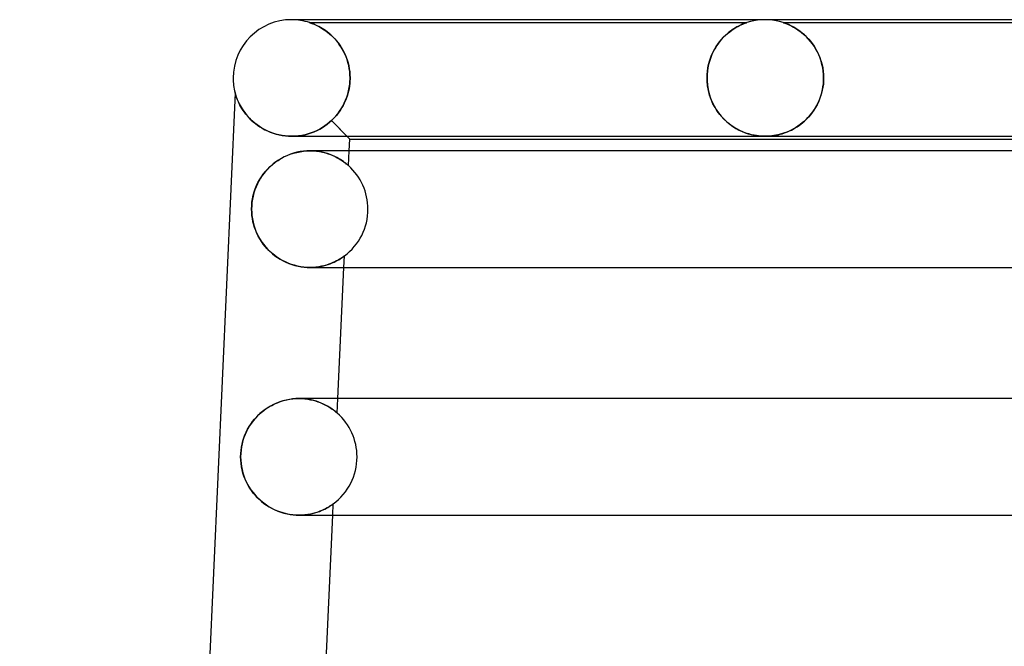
# Model space of a CAD drawing. Header units: millimetres. Extents: x -232 to 232, y -2 to 170.
# Tile 6 of 33: x -190 to -156, y 149 to 170. Entities that reach past the tile are written whole.
import ezdxf

# ---------------------------------------------------------------- set-up
doc = ezdxf.new("R2010")
doc.units = ezdxf.units.MM
doc.layers.add('HIDDEN', color=7, linetype='Continuous')
doc.layers.add('THICK', color=7, linetype='Continuous')

msp = doc.modelspace()

# ---------------------------------------------------------------- linework, layer by layer
at = {"layer": 'HIDDEN'}
for p, q in [((-164.629, 169.964), (-164.753, 169.936)), ((-164.503, 169.984), (-164.629, 169.964)), ((-164.377, 169.996), (-164.503, 169.984)), ((-164.25, 170), (-164.377, 169.996)), ((-164.123, 169.996), (-164.25, 170)), ((-163.997, 169.984), (-164.123, 169.996)), ((-163.871, 169.964), (-163.997, 169.984)), ((-163.747, 169.936), (-163.871, 169.964)), ((-179.871, 169.899), (-179.876, 169.9)), ((-179.876, 169.9), (-179.87, 169.898)), ((-179.876, 169.9), (-164.874, 169.9)), ((-179.859, 169.894), (-179.871, 169.899)), ((-179.87, 169.898), (-179.855, 169.893)), ((-179.839, 169.888), (-179.859, 169.894)), ((-179.855, 169.893), (-179.832, 169.885)), ((-179.814, 169.879), (-179.839, 169.888)), ((-179.832, 169.885), (-179.801, 169.874)), ((-179.784, 169.867), (-179.814, 169.879)), ((-179.801, 169.874), (-179.764, 169.86)), ((-179.748, 169.853), (-179.784, 169.867)), ((-179.764, 169.86), (-179.723, 169.843)), ((-179.707, 169.836), (-179.748, 169.853)), ((-179.723, 169.843), (-179.679, 169.824)), ((-179.662, 169.816), (-179.707, 169.836)), ((-179.679, 169.824), (-179.634, 169.803)), ((-179.613, 169.793), (-179.662, 169.816)), ((-179.634, 169.803), (-179.587, 169.78)), ((-179.561, 169.766), (-179.613, 169.793)), ((-179.587, 169.78), (-179.537, 169.754)), ((-179.506, 169.736), (-179.561, 169.766)), ((-179.537, 169.754), (-179.484, 169.724)), ((-179.448, 169.702), (-179.506, 169.736)), ((-179.484, 169.724), (-179.429, 169.69)), ((-179.39, 169.665), (-179.448, 169.702)), ((-179.429, 169.69), (-179.372, 169.653)), ((-179.329, 169.624), (-179.39, 169.665)), ((-179.372, 169.653), (-179.313, 169.612)), ((-179.269, 169.579), (-179.329, 169.624)), ((-165.46, 169.589), (-165.388, 169.643)), ((-165.373, 169.653), (-165.431, 169.612)), ((-165.388, 169.643), (-165.316, 169.69)), ((-165.317, 169.69), (-165.373, 169.653)), ((-165.263, 169.723), (-165.317, 169.69)), ((-165.316, 169.69), (-165.248, 169.732)), ((-165.212, 169.753), (-165.263, 169.723)), ((-165.248, 169.732), (-165.181, 169.769)), ((-165.163, 169.779), (-165.212, 169.753)), ((-165.181, 169.769), (-165.12, 169.8)), ((-165.117, 169.802), (-165.163, 169.779)), ((-165.12, 169.8), (-165.063, 169.827)), ((-165.073, 169.822), (-165.117, 169.802)), ((-165.031, 169.841), (-165.073, 169.822)), ((-165.063, 169.827), (-165.012, 169.849)), ((-164.993, 169.856), (-165.031, 169.841)), ((-165.012, 169.849), (-164.968, 169.866)), ((-164.959, 169.87), (-164.993, 169.856)), ((-164.968, 169.866), (-164.933, 169.88)), ((-164.93, 169.881), (-164.959, 169.87)), ((-164.933, 169.88), (-164.906, 169.889)), ((-164.907, 169.889), (-164.93, 169.881)), ((-164.889, 169.895), (-164.907, 169.889)), ((-164.906, 169.889), (-164.888, 169.895)), ((-164.878, 169.899), (-164.889, 169.895)), ((-164.888, 169.895), (-164.878, 169.899)), ((-164.874, 169.9), (-164.878, 169.899)), ((-164.878, 169.899), (-164.874, 169.9)), ((-164.753, 169.936), (-164.874, 169.9)), ((-163.626, 169.9), (-163.747, 169.936)), ((-163.622, 169.899), (-163.626, 169.9)), ((-163.626, 169.9), (-163.622, 169.899)), ((-163.626, 169.9), (-146.624, 169.9)), ((-163.613, 169.896), (-163.622, 169.899)), ((-163.622, 169.899), (-163.61, 169.895)), ((-163.597, 169.89), (-163.613, 169.896)), ((-163.61, 169.895), (-163.591, 169.888)), ((-163.572, 169.882), (-163.597, 169.89)), ((-163.591, 169.888), (-163.566, 169.879)), ((-163.539, 169.869), (-163.572, 169.882)), ((-163.566, 169.879), (-163.535, 169.868)), ((-163.496, 169.853), (-163.539, 169.869)), ((-163.535, 169.868), (-163.499, 169.854)), ((-163.499, 169.854), (-163.46, 169.837)), ((-163.446, 169.832), (-163.496, 169.853)), ((-163.46, 169.837), (-163.417, 169.819)), ((-163.39, 169.806), (-163.446, 169.832)), ((-163.417, 169.819), (-163.372, 169.798)), ((-163.328, 169.775), (-163.39, 169.806)), ((-163.372, 169.798), (-163.326, 169.774)), ((-163.262, 169.74), (-163.328, 169.775)), ((-163.326, 169.774), (-163.276, 169.748)), ((-163.276, 169.748), (-163.223, 169.718)), ((-163.192, 169.699), (-163.262, 169.74)), ((-163.223, 169.718), (-163.168, 169.684)), ((-163.12, 169.652), (-163.192, 169.699)), ((-163.168, 169.684), (-163.111, 169.646)), ((-163.046, 169.6), (-163.12, 169.652)), ((-163.111, 169.646), (-163.052, 169.604)), ((-179.313, 169.612), (-179.253, 169.566)), ((-179.208, 169.53), (-179.269, 169.579)), ((-179.253, 169.566), (-179.192, 169.516)), ((-179.147, 169.477), (-179.208, 169.53)), ((-179.192, 169.516), (-179.131, 169.462)), ((-179.087, 169.42), (-179.147, 169.477)), ((-179.131, 169.462), (-179.071, 169.404)), ((-179.028, 169.359), (-179.087, 169.42)), ((-179.071, 169.404), (-179.012, 169.342)), ((-178.97, 169.294), (-179.028, 169.359)), ((-179.012, 169.342), (-178.954, 169.276)), ((-178.913, 169.225), (-178.97, 169.294)), ((-165.808, 169.246), (-165.743, 169.324)), ((-165.73, 169.339), (-165.789, 169.27)), ((-165.743, 169.324), (-165.675, 169.398)), ((-165.67, 169.403), (-165.73, 169.339)), ((-165.675, 169.398), (-165.605, 169.467)), ((-165.61, 169.462), (-165.67, 169.403)), ((-165.55, 169.517), (-165.61, 169.462)), ((-165.605, 169.467), (-165.533, 169.531)), ((-165.49, 169.567), (-165.55, 169.517)), ((-165.533, 169.531), (-165.46, 169.589)), ((-165.431, 169.612), (-165.49, 169.567)), ((-163.052, 169.604), (-162.993, 169.558)), ((-162.971, 169.541), (-163.046, 169.6)), ((-162.993, 169.558), (-162.932, 169.508)), ((-162.897, 169.478), (-162.971, 169.541)), ((-162.932, 169.508), (-162.871, 169.453)), ((-162.825, 169.409), (-162.897, 169.478)), ((-162.871, 169.453), (-162.809, 169.393)), ((-162.755, 169.335), (-162.825, 169.409)), ((-162.809, 169.393), (-162.749, 169.329)), ((-162.688, 169.257), (-162.755, 169.335)), ((-162.749, 169.329), (-162.691, 169.261)), ((-178.954, 169.276), (-178.899, 169.207)), ((-178.858, 169.152), (-178.913, 169.225)), ((-178.899, 169.207), (-178.845, 169.134)), ((-178.806, 169.074), (-178.858, 169.152)), ((-178.845, 169.134), (-178.794, 169.057)), ((-178.756, 168.993), (-178.806, 169.074)), ((-178.794, 169.057), (-178.746, 168.976)), ((-178.71, 168.908), (-178.756, 168.993)), ((-178.746, 168.976), (-178.701, 168.892)), ((-166, 168.952), (-166.046, 168.862)), ((-166.034, 168.886), (-165.983, 168.983)), ((-165.951, 169.038), (-166, 168.952)), ((-165.983, 168.983), (-165.929, 169.075)), ((-165.899, 169.12), (-165.951, 169.038)), ((-165.929, 169.075), (-165.87, 169.163)), ((-165.845, 169.197), (-165.899, 169.12)), ((-165.87, 169.163), (-165.808, 169.246)), ((-165.789, 169.27), (-165.845, 169.197)), ((-162.691, 169.261), (-162.634, 169.188)), ((-162.623, 169.174), (-162.688, 169.257)), ((-162.634, 169.188), (-162.579, 169.111)), ((-162.562, 169.086), (-162.623, 169.174)), ((-162.579, 169.111), (-162.527, 169.03)), ((-162.505, 168.993), (-162.562, 169.086)), ((-162.527, 169.03), (-162.478, 168.944)), ((-162.453, 168.896), (-162.505, 168.993)), ((-162.478, 168.944), (-162.432, 168.855)), ((-178.667, 168.819), (-178.71, 168.908)), ((-178.701, 168.892), (-178.66, 168.804)), ((-178.627, 168.726), (-178.667, 168.819)), ((-178.66, 168.804), (-178.622, 168.712)), ((-178.592, 168.63), (-178.627, 168.726)), ((-178.622, 168.712), (-178.588, 168.618)), ((-178.562, 168.531), (-178.592, 168.63)), ((-178.588, 168.618), (-178.559, 168.521)), ((-166.125, 168.667), (-166.158, 168.564)), ((-166.156, 168.573), (-166.12, 168.681)), ((-166.087, 168.767), (-166.125, 168.667)), ((-166.12, 168.681), (-166.08, 168.785)), ((-166.046, 168.862), (-166.087, 168.767)), ((-166.08, 168.785), (-166.034, 168.886)), ((-162.405, 168.794), (-162.453, 168.896)), ((-162.432, 168.855), (-162.39, 168.76)), ((-162.362, 168.689), (-162.405, 168.794)), ((-162.39, 168.76), (-162.352, 168.662)), ((-162.325, 168.58), (-162.362, 168.689)), ((-162.352, 168.662), (-162.319, 168.56)), ((-178.536, 168.429), (-178.562, 168.531)), ((-178.559, 168.521), (-178.534, 168.42)), ((-178.516, 168.324), (-178.536, 168.429)), ((-178.534, 168.42), (-178.515, 168.317)), ((-178.501, 168.218), (-178.516, 168.324)), ((-178.515, 168.317), (-178.5, 168.212)), ((-166.208, 168.348), (-166.225, 168.234)), ((-166.225, 168.233), (-166.208, 168.348)), ((-166.208, 168.348), (-166.185, 168.461)), ((-166.186, 168.458), (-166.208, 168.348)), ((-166.158, 168.564), (-166.186, 168.458)), ((-166.185, 168.461), (-166.156, 168.573)), ((-162.294, 168.467), (-162.325, 168.58)), ((-162.319, 168.56), (-162.291, 168.454)), ((-162.27, 168.353), (-162.294, 168.467)), ((-162.291, 168.454), (-162.268, 168.345)), ((-162.252, 168.236), (-162.27, 168.353)), ((-162.268, 168.345), (-162.251, 168.231)), ((-178.492, 168.11), (-178.501, 168.218)), ((-178.5, 168.212), (-178.492, 168.106)), ((-178.489, 168), (-178.492, 168.11)), ((-178.492, 168.106), (-178.489, 168)), ((-178.49, 167.933), (-178.491, 167.917)), ((-178.491, 167.917), (-178.49, 167.933)), ((-178.489, 167.95), (-178.49, 167.933)), ((-178.49, 167.933), (-178.489, 167.95)), ((-178.489, 168), (-178.489, 167.983)), ((-178.489, 167.983), (-178.489, 168)), ((-178.489, 167.983), (-178.489, 167.967)), ((-178.489, 167.967), (-178.489, 167.983)), ((-178.489, 167.967), (-178.489, 167.95)), ((-178.489, 167.95), (-178.489, 167.967)), ((-166.235, 168.117), (-166.238, 168)), ((-166.238, 168), (-166.235, 168.117)), ((-166.238, 168), (-166.238, 167.983)), ((-166.238, 167.983), (-166.238, 168)), ((-166.238, 167.983), (-166.238, 167.967)), ((-166.238, 167.967), (-166.238, 167.983)), ((-166.238, 167.967), (-166.237, 167.95)), ((-166.237, 167.95), (-166.238, 167.967)), ((-166.237, 167.95), (-166.237, 167.933)), ((-166.237, 167.933), (-166.237, 167.95)), ((-166.237, 167.933), (-166.236, 167.917)), ((-166.236, 167.917), (-166.237, 167.933)), ((-166.225, 168.234), (-166.235, 168.117)), ((-166.235, 168.117), (-166.225, 168.233)), ((-162.241, 168.119), (-162.252, 168.236)), ((-162.251, 168.231), (-162.241, 168.116)), ((-162.238, 168), (-162.241, 168.119)), ((-162.241, 168.116), (-162.238, 168)), ((-162.238, 167.95), (-162.239, 167.933)), ((-162.239, 167.933), (-162.238, 167.95)), ((-162.239, 167.933), (-162.239, 167.917)), ((-162.239, 167.917), (-162.239, 167.933)), ((-162.238, 168), (-162.238, 167.983)), ((-162.238, 167.983), (-162.238, 168)), ((-162.238, 167.983), (-162.238, 167.967)), ((-162.238, 167.967), (-162.238, 167.983)), ((-162.238, 167.967), (-162.238, 167.95)), ((-162.238, 167.95), (-162.238, 167.967)), ((-178.523, 167.63), (-178.542, 167.542)), ((-178.539, 167.557), (-178.516, 167.67)), ((-178.509, 167.719), (-178.523, 167.63)), ((-178.516, 167.67), (-178.5, 167.785)), ((-178.498, 167.81), (-178.509, 167.719)), ((-178.5, 167.785), (-178.491, 167.9)), ((-178.491, 167.9), (-178.498, 167.81)), ((-178.491, 167.917), (-178.491, 167.9)), ((-178.491, 167.9), (-178.491, 167.917)), ((-166.236, 167.917), (-166.235, 167.9)), ((-166.235, 167.9), (-166.236, 167.917)), ((-166.22, 167.732), (-166.235, 167.9)), ((-166.235, 167.9), (-166.222, 167.75)), ((-166.222, 167.75), (-166.198, 167.601)), ((-166.191, 167.567), (-166.22, 167.732)), ((-166.198, 167.601), (-166.163, 167.454)), ((-162.3, 167.505), (-162.278, 167.601)), ((-162.263, 167.685), (-162.283, 167.579)), ((-162.278, 167.601), (-162.261, 167.699)), ((-162.248, 167.793), (-162.263, 167.685)), ((-162.261, 167.699), (-162.248, 167.799)), ((-162.24, 167.9), (-162.248, 167.793)), ((-162.248, 167.799), (-162.24, 167.9)), ((-162.239, 167.917), (-162.24, 167.9)), ((-162.24, 167.9), (-162.239, 167.917)), ((-182.435, 167.493), (-182.434, 167.489)), ((-182.434, 167.489), (-182.431, 167.478)), ((-182.431, 167.478), (-182.425, 167.458)), ((-182.425, 167.458), (-182.417, 167.43)), ((-182.417, 167.43), (-182.406, 167.395)), ((-182.406, 167.395), (-182.393, 167.355)), ((-182.393, 167.355), (-182.377, 167.312)), ((-182.377, 167.312), (-182.36, 167.266)), ((-182.36, 167.266), (-182.34, 167.219)), ((-178.62, 167.29), (-178.653, 167.209)), ((-178.643, 167.234), (-178.603, 167.338)), ((-178.591, 167.372), (-178.62, 167.29)), ((-178.603, 167.338), (-178.568, 167.445)), ((-178.565, 167.456), (-178.591, 167.372)), ((-178.568, 167.445), (-178.539, 167.557)), ((-178.542, 167.542), (-178.565, 167.456)), ((-166.149, 167.409), (-166.191, 167.567)), ((-166.163, 167.454), (-166.117, 167.312)), ((-166.097, 167.259), (-166.149, 167.409)), ((-166.117, 167.312), (-166.061, 167.175)), ((-166.035, 167.118), (-166.097, 167.259)), ((-162.376, 167.271), (-162.418, 167.173)), ((-162.393, 167.231), (-162.358, 167.32)), ((-162.34, 167.372), (-162.376, 167.271)), ((-162.358, 167.32), (-162.327, 167.411)), ((-162.309, 167.474), (-162.34, 167.372)), ((-162.327, 167.411), (-162.3, 167.505)), ((-162.283, 167.579), (-162.309, 167.474)), ((-182.34, 167.219), (-182.317, 167.168)), ((-182.317, 167.168), (-182.291, 167.114)), ((-182.291, 167.114), (-182.262, 167.058)), ((-182.262, 167.058), (-182.229, 166.999)), ((-182.229, 166.999), (-182.192, 166.937)), ((-182.192, 166.937), (-182.15, 166.875)), ((-178.813, 166.912), (-178.86, 166.844)), ((-178.852, 166.856), (-178.793, 166.944)), ((-178.769, 166.982), (-178.813, 166.912)), ((-178.793, 166.944), (-178.738, 167.037)), ((-178.728, 167.055), (-178.769, 166.982)), ((-178.738, 167.037), (-178.688, 167.133)), ((-178.689, 167.131), (-178.728, 167.055)), ((-178.653, 167.209), (-178.689, 167.131)), ((-178.688, 167.133), (-178.643, 167.234)), ((-166.061, 167.175), (-165.996, 167.043)), ((-165.965, 166.986), (-166.035, 167.118)), ((-165.996, 167.043), (-165.923, 166.918)), ((-165.887, 166.863), (-165.965, 166.986)), ((-165.923, 166.918), (-165.842, 166.8)), ((-162.516, 166.987), (-162.571, 166.9)), ((-162.564, 166.91), (-162.517, 166.986)), ((-162.517, 166.986), (-162.472, 167.064)), ((-162.465, 167.079), (-162.516, 166.987)), ((-162.472, 167.064), (-162.431, 167.146)), ((-162.418, 167.173), (-162.465, 167.079)), ((-162.431, 167.146), (-162.393, 167.231)), ((-182.15, 166.875), (-182.104, 166.811)), ((-182.104, 166.811), (-182.054, 166.746)), ((-182.054, 166.746), (-181.999, 166.682)), ((-181.999, 166.682), (-181.94, 166.617)), ((-181.94, 166.617), (-181.877, 166.555)), ((-179.12, 166.546), (-179.048, 166.617)), ((-179.065, 166.6), (-179.12, 166.546)), ((-179.011, 166.657), (-179.065, 166.6)), ((-179.048, 166.617), (-178.98, 166.692)), ((-178.959, 166.716), (-179.011, 166.657)), ((-178.98, 166.692), (-178.914, 166.772)), ((-178.908, 166.779), (-178.959, 166.716)), ((-178.914, 166.772), (-178.852, 166.856)), ((-178.86, 166.844), (-178.908, 166.779)), ((-165.802, 166.749), (-165.887, 166.863)), ((-165.842, 166.8), (-165.754, 166.69)), ((-165.713, 166.644), (-165.802, 166.749)), ((-165.754, 166.69), (-165.659, 166.588)), ((-165.619, 166.548), (-165.713, 166.644)), ((-165.659, 166.588), (-165.56, 166.494)), ((-162.827, 166.588), (-162.898, 166.521)), ((-162.894, 166.524), (-162.834, 166.58)), ((-162.834, 166.58), (-162.776, 166.64)), ((-162.758, 166.659), (-162.827, 166.588)), ((-162.776, 166.64), (-162.72, 166.703)), ((-162.692, 166.736), (-162.758, 166.659)), ((-162.72, 166.703), (-162.666, 166.769)), ((-162.63, 166.816), (-162.692, 166.736)), ((-162.666, 166.769), (-162.614, 166.838)), ((-162.571, 166.9), (-162.63, 166.816)), ((-162.614, 166.838), (-162.564, 166.91)), ((-181.877, 166.555), (-181.81, 166.494)), ((-181.81, 166.494), (-181.738, 166.435)), ((-181.738, 166.435), (-181.663, 166.378)), ((-181.663, 166.378), (-181.583, 166.324)), ((-181.583, 166.324), (-181.5, 166.273)), ((-181.5, 166.273), (-181.412, 166.225)), ((-179.621, 166.199), (-179.527, 166.248)), ((-179.527, 166.248), (-179.621, 166.199)), ((-179.527, 166.248), (-179.437, 166.301)), ((-179.437, 166.301), (-179.527, 166.248)), ((-179.437, 166.301), (-179.351, 166.358)), ((-179.351, 166.358), (-179.437, 166.301)), ((-179.351, 166.358), (-179.269, 166.418)), ((-179.27, 166.418), (-179.351, 166.358)), ((-179.193, 166.481), (-179.27, 166.418)), ((-179.269, 166.418), (-179.192, 166.481)), ((-179.12, 166.546), (-179.193, 166.481)), ((-179.192, 166.481), (-179.12, 166.546)), ((-179.12, 166.546), (-178.502, 165.9)), ((-178.598, 166), (-179.12, 166.546)), ((-165.522, 166.461), (-165.619, 166.548)), ((-165.56, 166.494), (-165.458, 166.411)), ((-165.421, 166.383), (-165.522, 166.461)), ((-165.458, 166.411), (-165.354, 166.336)), ((-165.319, 166.313), (-165.421, 166.383)), ((-165.354, 166.336), (-165.249, 166.27)), ((-165.216, 166.251), (-165.319, 166.313)), ((-165.249, 166.27), (-165.144, 166.213)), ((-165.112, 166.197), (-165.216, 166.251)), ((-163.271, 166.254), (-163.348, 166.213)), ((-163.346, 166.214), (-163.28, 166.249)), ((-163.28, 166.249), (-163.214, 166.287)), ((-163.195, 166.298), (-163.271, 166.254)), ((-163.214, 166.287), (-163.147, 166.328)), ((-163.119, 166.347), (-163.195, 166.298)), ((-163.147, 166.328), (-163.082, 166.373)), ((-163.044, 166.4), (-163.119, 166.347)), ((-163.082, 166.373), (-163.018, 166.42)), ((-162.97, 166.458), (-163.044, 166.4)), ((-163.018, 166.42), (-162.955, 166.47)), ((-162.898, 166.521), (-162.97, 166.458)), ((-162.955, 166.47), (-162.894, 166.524)), ((-181.412, 166.225), (-181.321, 166.181)), ((-181.321, 166.181), (-181.227, 166.14)), ((-181.227, 166.14), (-181.129, 166.105)), ((-181.129, 166.105), (-181.027, 166.074)), ((-181.027, 166.074), (-180.923, 166.047)), ((-180.923, 166.047), (-180.816, 166.027)), ((-180.816, 166.027), (-180.707, 166.012)), ((-180.707, 166.012), (-180.598, 166.003)), ((-180.598, 166.003), (-180.488, 166)), ((-180.488, 166), (-180.372, 166.003)), ((-180.372, 166.003), (-180.488, 166)), ((-180.372, 166.003), (-180.258, 166.013)), ((-180.258, 166.013), (-180.372, 166.003)), ((-180.258, 166.013), (-180.145, 166.03)), ((-180.145, 166.03), (-180.258, 166.013)), ((-180.145, 166.03), (-180.035, 166.052)), ((-180.035, 166.052), (-180.145, 166.03)), ((-180.035, 166.052), (-179.927, 166.081)), ((-179.926, 166.081), (-180.035, 166.052)), ((-179.927, 166.081), (-179.821, 166.115)), ((-179.821, 166.115), (-179.926, 166.081)), ((-179.821, 166.115), (-179.719, 166.155)), ((-179.719, 166.155), (-179.821, 166.115)), ((-179.719, 166.155), (-179.621, 166.199)), ((-179.621, 166.199), (-179.719, 166.155)), ((-165.144, 166.213), (-165.039, 166.163)), ((-165.009, 166.151), (-165.112, 166.197)), ((-165.039, 166.163), (-164.935, 166.122)), ((-164.908, 166.112), (-165.009, 166.151)), ((-164.935, 166.122), (-164.83, 166.087)), ((-164.81, 166.081), (-164.908, 166.112)), ((-164.83, 166.087), (-164.725, 166.058)), ((-164.714, 166.055), (-164.81, 166.081)), ((-164.725, 166.058), (-164.62, 166.035)), ((-164.624, 166.035), (-164.714, 166.055)), ((-164.545, 166.022), (-164.624, 166.035)), ((-164.62, 166.035), (-164.517, 166.018)), ((-164.476, 166.013), (-164.545, 166.022)), ((-164.517, 166.018), (-164.422, 166.007)), ((-164.416, 166.007), (-164.476, 166.013)), ((-164.422, 166.007), (-164.332, 166.002)), ((-164.36, 166.003), (-164.416, 166.007)), ((-164.305, 166.001), (-164.36, 166.003)), ((-164.332, 166.002), (-164.247, 166)), ((-164.249, 166), (-164.305, 166.001)), ((-164.194, 166.001), (-164.249, 166)), ((-164.247, 166), (-164.165, 166.002)), ((-164.138, 166.003), (-164.194, 166.001)), ((-164.165, 166.002), (-164.084, 166.007)), ((-164.079, 166.007), (-164.138, 166.003)), ((-164.084, 166.007), (-164.003, 166.015)), ((-164.017, 166.013), (-164.079, 166.007)), ((-163.95, 166.022), (-164.017, 166.013)), ((-164.003, 166.015), (-163.926, 166.026)), ((-163.879, 166.034), (-163.95, 166.022)), ((-163.926, 166.026), (-163.853, 166.04)), ((-163.805, 166.05), (-163.879, 166.034)), ((-163.853, 166.04), (-163.787, 166.054)), ((-163.729, 166.068), (-163.805, 166.05)), ((-163.787, 166.054), (-163.727, 166.069)), ((-163.654, 166.09), (-163.729, 166.068)), ((-163.727, 166.069), (-163.666, 166.087)), ((-163.666, 166.087), (-163.604, 166.106)), ((-163.577, 166.116), (-163.654, 166.09)), ((-163.604, 166.106), (-163.541, 166.129)), ((-163.501, 166.145), (-163.577, 166.116)), ((-163.541, 166.129), (-163.477, 166.154)), ((-163.424, 166.177), (-163.501, 166.145)), ((-163.477, 166.154), (-163.412, 166.183)), ((-163.348, 166.213), (-163.424, 166.177)), ((-163.412, 166.183), (-163.346, 166.214)), ((-180.846, 165.242), (-180.944, 165.184)), ((-180.746, 165.295), (-180.846, 165.242)), ((-180.641, 165.343), (-180.746, 165.295)), ((-180.534, 165.384), (-180.641, 165.343)), ((-180.424, 165.42), (-180.534, 165.384)), ((-180.313, 165.449), (-180.424, 165.42)), ((-180.2, 165.472), (-180.313, 165.449)), ((-180.088, 165.488), (-180.2, 165.472)), ((-179.975, 165.497), (-180.088, 165.488)), ((-179.865, 165.5), (-179.975, 165.497)), ((-179.756, 165.497), (-179.865, 165.5)), ((-179.865, 165.5), (-179.752, 165.497)), ((-179.649, 165.488), (-179.756, 165.497)), ((-179.752, 165.497), (-179.642, 165.487)), ((-179.545, 165.474), (-179.649, 165.488)), ((-179.642, 165.487), (-179.536, 165.472)), ((-179.445, 165.455), (-179.545, 165.474)), ((-179.536, 165.472), (-179.434, 165.453)), ((-179.35, 165.432), (-179.445, 165.455)), ((-179.434, 165.453), (-179.337, 165.428)), ((-179.26, 165.405), (-179.35, 165.432)), ((-179.337, 165.428), (-179.245, 165.4)), ((-179.173, 165.375), (-179.26, 165.405)), ((-179.245, 165.4), (-179.158, 165.369)), ((-179.092, 165.343), (-179.173, 165.375)), ((-179.158, 165.369), (-179.077, 165.336)), ((-179.016, 165.309), (-179.092, 165.343)), ((-179.077, 165.336), (-179.001, 165.301)), ((-178.946, 165.273), (-179.016, 165.309)), ((-179.001, 165.301), (-178.93, 165.265)), ((-178.881, 165.237), (-178.946, 165.273)), ((-178.93, 165.265), (-178.865, 165.228)), ((-178.821, 165.202), (-178.881, 165.237)), ((-178.865, 165.228), (-178.806, 165.192)), ((-178.543, 164.992), (-178.521, 165.5)), ((-181.291, 164.903), (-181.366, 164.822)), ((-181.21, 164.98), (-181.291, 164.903)), ((-181.126, 165.052), (-181.21, 164.98)), ((-181.037, 165.121), (-181.126, 165.052)), ((-180.944, 165.184), (-181.037, 165.121)), ((-178.768, 165.167), (-178.821, 165.202)), ((-178.806, 165.192), (-178.752, 165.157)), ((-178.719, 165.134), (-178.768, 165.167)), ((-178.752, 165.157), (-178.704, 165.123)), ((-178.677, 165.102), (-178.719, 165.134)), ((-178.704, 165.123), (-178.662, 165.091)), ((-178.639, 165.073), (-178.677, 165.102)), ((-178.662, 165.091), (-178.626, 165.063)), ((-178.606, 165.047), (-178.639, 165.073)), ((-178.626, 165.063), (-178.597, 165.039)), ((-178.58, 165.024), (-178.606, 165.047)), ((-178.597, 165.039), (-178.573, 165.019)), ((-178.56, 165.007), (-178.58, 165.024)), ((-178.573, 165.019), (-178.557, 165.004)), ((-178.548, 164.996), (-178.56, 165.007)), ((-178.557, 165.004), (-178.547, 164.996)), ((-178.543, 164.992), (-178.548, 164.996)), ((-178.547, 164.996), (-178.543, 164.992)), ((-181.564, 164.558), (-181.619, 164.464)), ((-181.503, 164.65), (-181.564, 164.558)), ((-181.437, 164.738), (-181.503, 164.65)), ((-181.366, 164.822), (-181.437, 164.738)), ((-181.715, 164.266), (-181.755, 164.162)), ((-181.67, 164.366), (-181.715, 164.266)), ((-181.619, 164.464), (-181.67, 164.366)), ((-181.817, 163.947), (-181.84, 163.837)), ((-181.789, 164.056), (-181.817, 163.947)), ((-181.755, 164.162), (-181.789, 164.056)), ((-181.865, 163.613), (-181.868, 163.5)), ((-181.856, 163.725), (-181.865, 163.613)), ((-181.84, 163.837), (-181.856, 163.725)), ((-181.868, 163.5), (-181.865, 163.388)), ((-181.865, 163.388), (-181.856, 163.277)), ((-181.856, 163.277), (-181.84, 163.167)), ((-181.84, 163.167), (-181.818, 163.058)), ((-181.818, 163.058), (-181.791, 162.952)), ((-181.791, 162.952), (-181.758, 162.848)), ((-181.758, 162.848), (-181.72, 162.747)), ((-181.72, 162.747), (-181.676, 162.648)), ((-181.676, 162.648), (-181.627, 162.552)), ((-181.627, 162.552), (-181.574, 162.459)), ((-181.574, 162.459), (-181.515, 162.369)), ((-181.515, 162.369), (-181.452, 162.282)), ((-181.452, 162.282), (-181.384, 162.198)), ((-181.384, 162.198), (-181.311, 162.118)), ((-181.311, 162.118), (-181.234, 162.042)), ((-181.234, 162.042), (-181.152, 161.97)), ((-181.152, 161.97), (-181.067, 161.902)), ((-181.067, 161.902), (-180.977, 161.838)), ((-178.739, 161.854), (-178.769, 161.833)), ((-178.759, 161.84), (-178.728, 161.861)), ((-178.715, 161.871), (-178.739, 161.854)), ((-178.728, 161.861), (-178.705, 161.878)), ((-178.697, 161.883), (-178.715, 161.871)), ((-178.705, 161.878), (-178.689, 161.89)), ((-178.701, 161.5), (-178.683, 161.894)), ((-178.687, 161.891), (-178.697, 161.883)), ((-178.689, 161.89), (-178.683, 161.894)), ((-178.683, 161.894), (-178.687, 161.891)), ((-180.977, 161.838), (-180.884, 161.78)), ((-180.884, 161.78), (-180.788, 161.726)), ((-180.788, 161.726), (-180.688, 161.678)), ((-180.688, 161.678), (-180.587, 161.635)), ((-180.587, 161.635), (-180.483, 161.598)), ((-180.483, 161.598), (-180.379, 161.567)), ((-180.379, 161.567), (-180.274, 161.542)), ((-180.274, 161.542), (-180.17, 161.523)), ((-180.17, 161.523), (-180.066, 161.51)), ((-180.066, 161.51), (-179.965, 161.502)), ((-179.766, 161.503), (-179.67, 161.51)), ((-179.663, 161.51), (-179.763, 161.503)), ((-179.67, 161.51), (-179.576, 161.521)), ((-179.566, 161.523), (-179.663, 161.51)), ((-179.576, 161.521), (-179.486, 161.537)), ((-179.473, 161.539), (-179.566, 161.523)), ((-179.486, 161.537), (-179.401, 161.555)), ((-179.384, 161.56), (-179.473, 161.539)), ((-179.401, 161.555), (-179.32, 161.577)), ((-179.3, 161.583), (-179.384, 161.56)), ((-179.32, 161.577), (-179.243, 161.601)), ((-179.22, 161.608), (-179.3, 161.583)), ((-179.243, 161.601), (-179.17, 161.627)), ((-179.146, 161.636), (-179.22, 161.608)), ((-179.17, 161.627), (-179.102, 161.654)), ((-179.076, 161.665), (-179.146, 161.636)), ((-179.102, 161.654), (-179.038, 161.682)), ((-179.011, 161.695), (-179.076, 161.665)), ((-179.038, 161.682), (-178.98, 161.71)), ((-178.951, 161.725), (-179.011, 161.695)), ((-178.98, 161.71), (-178.926, 161.738)), ((-178.897, 161.754), (-178.951, 161.725)), ((-178.926, 161.738), (-178.877, 161.766)), ((-178.849, 161.782), (-178.897, 161.754)), ((-178.877, 161.766), (-178.833, 161.792)), ((-178.806, 161.809), (-178.849, 161.782)), ((-178.833, 161.792), (-178.794, 161.816)), ((-178.769, 161.833), (-178.806, 161.809)), ((-178.794, 161.816), (-178.759, 161.84)), ((-179.965, 161.502), (-179.865, 161.5)), ((-179.865, 161.5), (-179.766, 161.503)), ((-179.763, 161.503), (-179.865, 161.5)), ((-181.116, 156.798), (-181.217, 156.745)), ((-181.011, 156.845), (-181.116, 156.798)), ((-180.904, 156.886), (-181.011, 156.845)), ((-180.795, 156.921), (-180.904, 156.886)), ((-180.684, 156.95), (-180.795, 156.921)), ((-180.572, 156.972), (-180.684, 156.95)), ((-180.46, 156.988), (-180.572, 156.972)), ((-180.349, 156.997), (-180.46, 156.988)), ((-180.24, 157), (-180.349, 156.997)), ((-180.131, 156.997), (-180.24, 157)), ((-180.24, 157), (-180.138, 156.997)), ((-180.138, 156.997), (-180.038, 156.99)), ((-180.025, 156.988), (-180.131, 156.997)), ((-180.038, 156.99), (-179.941, 156.977)), ((-179.923, 156.974), (-180.025, 156.988)), ((-179.941, 156.977), (-179.848, 156.961)), ((-179.824, 156.956), (-179.923, 156.974)), ((-179.848, 156.961), (-179.759, 156.941)), ((-179.73, 156.933), (-179.824, 156.956)), ((-179.759, 156.941), (-179.674, 156.917)), ((-179.64, 156.907), (-179.73, 156.933)), ((-179.674, 156.917), (-179.592, 156.891)), ((-179.555, 156.878), (-179.64, 156.907)), ((-179.592, 156.891), (-179.515, 156.862)), ((-179.475, 156.846), (-179.555, 156.878)), ((-179.515, 156.862), (-179.442, 156.832)), ((-179.399, 156.812), (-179.475, 156.846)), ((-179.442, 156.832), (-179.374, 156.8)), ((-179.329, 156.777), (-179.399, 156.812)), ((-179.374, 156.8), (-179.31, 156.768)), ((-179.264, 156.742), (-179.329, 156.777)), ((-178.927, 156.5), (-178.905, 157)), ((-181.581, 156.484), (-181.662, 156.407)), ((-181.497, 156.556), (-181.581, 156.484)), ((-181.407, 156.624), (-181.497, 156.556)), ((-181.314, 156.687), (-181.407, 156.624)), ((-181.217, 156.745), (-181.314, 156.687)), ((-179.31, 156.768), (-179.251, 156.735)), ((-179.204, 156.707), (-179.264, 156.742)), ((-179.251, 156.735), (-179.197, 156.702)), ((-179.15, 156.672), (-179.204, 156.707)), ((-179.197, 156.702), (-179.147, 156.67)), ((-179.102, 156.639), (-179.15, 156.672)), ((-179.147, 156.67), (-179.102, 156.639)), ((-179.058, 156.607), (-179.102, 156.639)), ((-179.102, 156.639), (-179.062, 156.61)), ((-179.062, 156.61), (-179.027, 156.583)), ((-179.02, 156.578), (-179.058, 156.607)), ((-179.027, 156.583), (-178.996, 156.559)), ((-178.988, 156.552), (-179.02, 156.578)), ((-178.996, 156.559), (-178.972, 156.538)), ((-178.962, 156.53), (-178.988, 156.552)), ((-178.972, 156.538), (-178.952, 156.522)), ((-178.943, 156.514), (-178.962, 156.53)), ((-178.952, 156.522), (-178.938, 156.51)), ((-178.931, 156.504), (-178.943, 156.514)), ((-178.938, 156.51), (-178.93, 156.503)), ((-178.927, 156.5), (-178.931, 156.504)), ((-178.93, 156.503), (-178.927, 156.5)), ((-181.875, 156.153), (-181.937, 156.062)), ((-181.809, 156.242), (-181.875, 156.153)), ((-181.738, 156.326), (-181.809, 156.242)), ((-181.662, 156.407), (-181.738, 156.326)), ((-182.089, 155.768), (-182.129, 155.664)), ((-182.044, 155.869), (-182.089, 155.768)), ((-181.993, 155.967), (-182.044, 155.869)), ((-181.937, 156.062), (-181.993, 155.967)), ((-182.192, 155.45), (-182.214, 155.339)), ((-182.163, 155.558), (-182.192, 155.45)), ((-182.129, 155.664), (-182.163, 155.558)), ((-182.24, 155.113), (-182.243, 155)), ((-182.23, 155.226), (-182.24, 155.113)), ((-182.214, 155.339), (-182.23, 155.226)), ((-182.243, 155), (-182.24, 154.888)), ((-182.24, 154.888), (-182.231, 154.778)), ((-182.231, 154.778), (-182.215, 154.669)), ((-182.215, 154.669), (-182.194, 154.561)), ((-182.194, 154.561), (-182.167, 154.455)), ((-182.167, 154.455), (-182.134, 154.352)), ((-182.134, 154.352), (-182.096, 154.251)), ((-182.096, 154.251), (-182.053, 154.152)), ((-182.053, 154.152), (-182.005, 154.056)), ((-182.005, 154.056), (-181.952, 153.963)), ((-181.952, 153.963), (-181.893, 153.873)), ((-181.893, 153.873), (-181.83, 153.786)), ((-181.83, 153.786), (-181.762, 153.703)), ((-181.762, 153.703), (-181.69, 153.622)), ((-181.69, 153.622), (-181.613, 153.546)), ((-181.613, 153.546), (-181.531, 153.473)), ((-181.531, 153.473), (-181.446, 153.405)), ((-181.446, 153.405), (-181.357, 153.341)), ((-181.357, 153.341), (-181.263, 153.282)), ((-181.263, 153.282), (-181.167, 153.228)), ((-181.167, 153.228), (-181.067, 153.18)), ((-181.067, 153.18), (-180.966, 153.137)), ((-180.966, 153.137), (-180.862, 153.099)), ((-180.862, 153.099), (-180.757, 153.068)), ((-180.757, 153.068), (-180.652, 153.043)), ((-179.762, 153.059), (-179.85, 153.039)), ((-179.774, 153.056), (-179.693, 153.077)), ((-179.678, 153.082), (-179.762, 153.059)), ((-179.693, 153.077), (-179.616, 153.102)), ((-179.599, 153.107), (-179.678, 153.082)), ((-179.616, 153.102), (-179.543, 153.127)), ((-179.525, 153.134), (-179.599, 153.107)), ((-179.543, 153.127), (-179.475, 153.155)), ((-179.456, 153.163), (-179.525, 153.134)), ((-179.475, 153.155), (-179.412, 153.183)), ((-179.391, 153.192), (-179.456, 153.163)), ((-179.412, 153.183), (-179.353, 153.211)), ((-179.332, 153.222), (-179.391, 153.192)), ((-179.353, 153.211), (-179.3, 153.239)), ((-179.279, 153.25), (-179.332, 153.222)), ((-179.3, 153.239), (-179.251, 153.266)), ((-179.231, 153.278), (-179.279, 153.25)), ((-179.251, 153.266), (-179.208, 153.292)), ((-179.189, 153.304), (-179.231, 153.278)), ((-179.208, 153.292), (-179.169, 153.317)), ((-179.152, 153.328), (-179.189, 153.304)), ((-179.169, 153.317), (-179.135, 153.339)), ((-179.122, 153.348), (-179.152, 153.328)), ((-179.135, 153.339), (-179.107, 153.359)), ((-179.098, 153.364), (-179.122, 153.348)), ((-179.107, 153.359), (-179.086, 153.374)), ((-179.081, 153.377), (-179.098, 153.364)), ((-179.086, 153.374), (-179.072, 153.383)), ((-179.085, 153), (-179.068, 153.387)), ((-179.071, 153.384), (-179.081, 153.377)), ((-179.072, 153.383), (-179.068, 153.387)), ((-179.068, 153.387), (-179.071, 153.384)), ((-180.652, 153.043), (-180.547, 153.024)), ((-180.547, 153.024), (-180.443, 153.01)), ((-180.443, 153.01), (-180.34, 153.003)), ((-180.34, 153.003), (-180.24, 153)), ((-180.138, 153.003), (-180.241, 153)), ((-180.24, 153), (-180.141, 153.003)), ((-180.141, 153.003), (-180.044, 153.01)), ((-180.039, 153.01), (-180.138, 153.003)), ((-180.044, 153.01), (-179.95, 153.022)), ((-179.942, 153.023), (-180.039, 153.01)), ((-179.95, 153.022), (-179.86, 153.037)), ((-179.85, 153.039), (-179.942, 153.023)), ((-179.86, 153.037), (-179.774, 153.056)), ((-179.311, 148.008), (-179.289, 148.5))]:
    msp.add_line(p, q, dxfattribs=at)
for centre, start, end in [((-180.5, 168), 71.8051, 90), ((-179.875, 163.5), 0, 48.2597), ((-179.875, 163.5), 306.5667, 0), ((-180.25, 155), 0, 48.5923), ((-180.25, 155), 306.2338, 0)]:
    msp.add_arc(centre, 2, start, end, dxfattribs=at)
at = {"layer": 'THICK'}
for p, q in [((-180.283, 170), (-180.5, 170)), ((180.5, 170), (-180.5, 170)), ((-182.435, 167.493), (-189.826, 3.905)), ((-182.434, 167.489), (-182.435, 167.493)), ((-182.431, 167.478), (-182.434, 167.489)), ((-182.425, 167.459), (-182.431, 167.478)), ((-182.418, 167.433), (-182.425, 167.459)), ((-182.408, 167.401), (-182.418, 167.433)), ((-182.395, 167.363), (-182.408, 167.401)), ((-182.38, 167.321), (-182.395, 167.363)), ((-182.363, 167.275), (-182.38, 167.321)), ((-182.344, 167.227), (-182.363, 167.275)), ((-182.321, 167.177), (-182.344, 167.227)), ((-182.296, 167.124), (-182.321, 167.177)), ((-182.268, 167.068), (-182.296, 167.124)), ((-182.235, 167.01), (-182.268, 167.068)), ((-182.199, 166.949), (-182.235, 167.01)), ((-182.159, 166.887), (-182.199, 166.949)), ((-182.114, 166.824), (-182.159, 166.887)), ((-182.065, 166.76), (-182.114, 166.824)), ((-182.012, 166.696), (-182.065, 166.76)), ((-181.953, 166.631), (-182.012, 166.696)), ((-181.89, 166.568), (-181.953, 166.631)), ((-181.823, 166.505), (-181.89, 166.568)), ((-181.752, 166.445), (-181.823, 166.505)), ((-181.676, 166.387), (-181.752, 166.445)), ((-181.596, 166.332), (-181.676, 166.387)), ((-181.512, 166.28), (-181.596, 166.332)), ((-181.424, 166.231), (-181.512, 166.28)), ((-181.332, 166.185), (-181.424, 166.231)), ((-181.236, 166.144), (-181.332, 166.185)), ((-181.137, 166.107), (-181.236, 166.144)), ((-181.034, 166.075), (-181.137, 166.107)), ((-180.928, 166.049), (-181.034, 166.075)), ((-180.82, 166.028), (-180.928, 166.049)), ((-180.71, 166.012), (-180.82, 166.028)), ((-180.599, 166.003), (-180.71, 166.012)), ((-180.488, 166), (-180.599, 166.003)), ((-180.489, 166), (-2, 166)), ((-178.598, 166), (-178.502, 165.9)), ((-178.521, 165.5), (-178.502, 165.9)), ((-178.502, 165.9), (-36.5, 165.9)), ((-180.961, 165.173), (-180.861, 165.234)), ((-180.861, 165.234), (-180.758, 165.289)), ((-180.758, 165.289), (-180.651, 165.339)), ((-180.651, 165.339), (-180.541, 165.382)), ((-180.541, 165.382), (-180.429, 165.418)), ((-180.429, 165.418), (-180.316, 165.448)), ((-180.316, 165.448), (-180.202, 165.471)), ((-180.202, 165.471), (-180.088, 165.487)), ((-180.088, 165.487), (-179.976, 165.497)), ((-179.976, 165.497), (-179.865, 165.5)), ((-2, 165.5), (-179.865, 165.5)), ((-181.316, 164.877), (-181.234, 164.958)), ((-181.234, 164.958), (-181.147, 165.035)), ((-181.147, 165.035), (-181.056, 165.106)), ((-181.056, 165.106), (-180.961, 165.173)), ((-181.593, 164.511), (-181.532, 164.608)), ((-181.532, 164.608), (-181.465, 164.702)), ((-181.465, 164.702), (-181.393, 164.791)), ((-181.393, 164.791), (-181.316, 164.877)), ((-181.742, 164.198), (-181.698, 164.306)), ((-181.698, 164.306), (-181.648, 164.41)), ((-181.648, 164.41), (-181.593, 164.511)), ((-181.836, 163.858), (-181.811, 163.974)), ((-181.811, 163.974), (-181.78, 164.088)), ((-181.78, 164.088), (-181.742, 164.198)), ((-181.868, 163.5), (-181.865, 163.62)), ((-181.865, 163.62), (-181.854, 163.74)), ((-181.854, 163.74), (-181.836, 163.858)), ((-181.865, 163.391), (-181.868, 163.5)), ((-181.856, 163.282), (-181.865, 163.391)), ((-181.842, 163.175), (-181.856, 163.282)), ((-181.821, 163.07), (-181.842, 163.175)), ((-181.795, 162.966), (-181.821, 163.07)), ((-181.763, 162.863), (-181.795, 162.966)), ((-181.727, 162.763), (-181.763, 162.863)), ((-181.684, 162.665), (-181.727, 162.763)), ((-181.637, 162.57), (-181.684, 162.665)), ((-181.585, 162.477), (-181.637, 162.57)), ((-181.528, 162.387), (-181.585, 162.477)), ((-181.466, 162.3), (-181.528, 162.387)), ((-181.399, 162.217), (-181.466, 162.3)), ((-181.328, 162.136), (-181.399, 162.217)), ((-181.252, 162.059), (-181.328, 162.136)), ((-181.172, 161.986), (-181.252, 162.059)), ((-181.087, 161.917), (-181.172, 161.986)), ((-180.998, 161.853), (-181.087, 161.917)), ((-180.905, 161.793), (-180.998, 161.853)), ((-180.809, 161.737), (-180.905, 161.793)), ((-180.709, 161.687), (-180.809, 161.737)), ((-180.607, 161.643), (-180.709, 161.687)), ((-180.502, 161.604), (-180.607, 161.643)), ((-180.395, 161.572), (-180.502, 161.604)), ((-180.288, 161.545), (-180.395, 161.572)), ((-180.181, 161.525), (-180.288, 161.545)), ((-180.074, 161.511), (-180.181, 161.525)), ((-179.969, 161.503), (-180.074, 161.511)), ((-179.865, 161.5), (-179.969, 161.503)), ((-179.866, 161.5), (-2, 161.5)), ((-178.905, 157), (-178.701, 161.5)), ((-181.176, 156.767), (-181.078, 156.816)), ((-181.078, 156.816), (-180.977, 156.859)), ((-180.977, 156.859), (-180.873, 156.897)), ((-180.873, 156.897), (-180.768, 156.929)), ((-180.768, 156.929), (-180.662, 156.955)), ((-180.662, 156.955), (-180.556, 156.975)), ((-180.556, 156.975), (-180.449, 156.989)), ((-180.449, 156.989), (-180.344, 156.997)), ((-180.344, 156.997), (-180.24, 157)), ((-2, 157), (-180.24, 157)), ((-181.692, 156.376), (-181.616, 156.452)), ((-181.616, 156.452), (-181.535, 156.524)), ((-181.535, 156.524), (-181.451, 156.591)), ((-181.451, 156.591), (-181.363, 156.655)), ((-181.363, 156.655), (-181.271, 156.713)), ((-181.271, 156.713), (-181.176, 156.767)), ((-181.952, 156.037), (-181.894, 156.127)), ((-181.894, 156.127), (-181.831, 156.214)), ((-181.831, 156.214), (-181.763, 156.297)), ((-181.763, 156.297), (-181.692, 156.376)), ((-182.096, 155.751), (-182.053, 155.849)), ((-182.053, 155.849), (-182.005, 155.945)), ((-182.005, 155.945), (-181.952, 156.037)), ((-182.216, 155.331), (-182.194, 155.44)), ((-182.194, 155.44), (-182.167, 155.546)), ((-182.167, 155.546), (-182.134, 155.65)), ((-182.134, 155.65), (-182.096, 155.751)), ((-182.243, 155), (-182.24, 155.111)), ((-182.24, 155.111), (-182.231, 155.222)), ((-182.231, 155.222), (-182.216, 155.331)), ((-182.24, 154.886), (-182.243, 155)), ((-182.23, 154.773), (-182.24, 154.886)), ((-182.214, 154.661), (-182.23, 154.773)), ((-182.192, 154.552), (-182.214, 154.661)), ((-182.164, 154.444), (-182.192, 154.552)), ((-182.13, 154.338), (-182.164, 154.444)), ((-182.09, 154.234), (-182.13, 154.338)), ((-182.044, 154.133), (-182.09, 154.234)), ((-181.993, 154.035), (-182.044, 154.133)), ((-181.937, 153.94), (-181.993, 154.035)), ((-181.876, 153.848), (-181.937, 153.94)), ((-181.809, 153.759), (-181.876, 153.848)), ((-181.737, 153.674), (-181.809, 153.759)), ((-181.661, 153.592), (-181.737, 153.674)), ((-181.579, 153.515), (-181.661, 153.592)), ((-181.493, 153.442), (-181.579, 153.515)), ((-181.403, 153.373), (-181.493, 153.442)), ((-181.308, 153.309), (-181.403, 153.373)), ((-181.209, 153.251), (-181.308, 153.309)), ((-181.107, 153.198), (-181.209, 153.251)), ((-181.002, 153.151), (-181.107, 153.198)), ((-180.894, 153.11), (-181.002, 153.151)), ((-180.784, 153.076), (-180.894, 153.11)), ((-180.674, 153.048), (-180.784, 153.076)), ((-180.564, 153.026), (-180.674, 153.048)), ((-180.454, 153.011), (-180.564, 153.026)), ((-180.346, 153.003), (-180.454, 153.011)), ((-180.241, 153), (-180.346, 153.003)), ((-180.241, 153), (-2, 153)), ((-179.289, 148.5), (-179.085, 153))]:
    msp.add_line(p, q, dxfattribs=at)
for start, end in [(90, 180), (180, 194.693)]:
    msp.add_arc((-180.5, 168), 2, start, end, dxfattribs=at)

doc.saveas('drawing.dxf')
